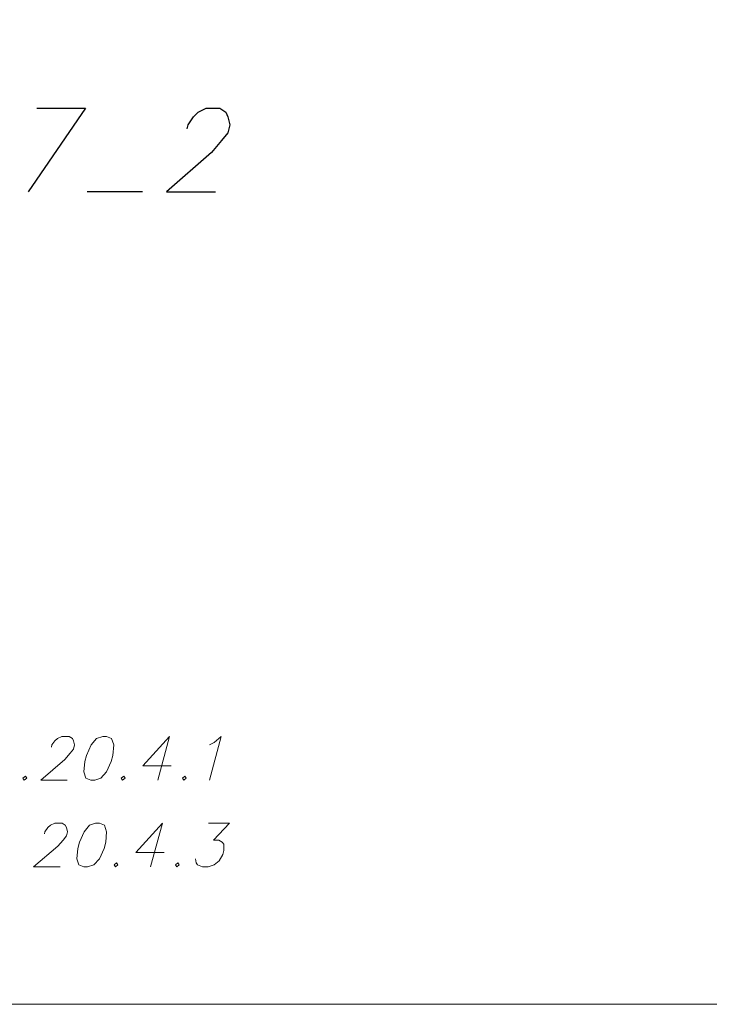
# Model space of a CAD drawing. Header units: metres. Extents: x 5555129 to 5556676, y 5635595 to 5636517.
# Tile 33 of 256: x 5555295 to 5555310, y 5636170 to 5636190. Entities that reach past the tile are written whole.
import ezdxf

# ---------------------------------------------------------------- set-up
doc = ezdxf.new("R2010")
doc.units = ezdxf.units.M
doc.header["$MEASUREMENT"] = 0
doc.layers.add('#RAMKA', color=7, linetype='Continuous', lineweight=18)

# ---------------------------------------------------------------- blocks, each defined once
blk = doc.blocks.new('*U804')
at = {"layer": '#RAMKA', "color": 7, "linetype": 'ByBlock', "lineweight": 25}
for p, q in [((5555296.746, 5636188.485), (5555295.542, 5636186.73)), ((5555295.724, 5636188.485), (5555296.746, 5636188.485))]:
    blk.add_line(p, q, dxfattribs=at)
blk = doc.blocks.new('*U832')
at = {"layer": '#RAMKA', "color": 7, "linetype": 'ByBlock', "lineweight": 18}
blk.add_line((5555298.51, 5636175.308), (5555298.264, 5636174.389), dxfattribs=at)
at = {"layer": '#RAMKA', "color": 7, "linetype": 'ByBlock', "lineweight": 18, "flags": 128}
blk.add_lwpolyline([(5555298.51, 5636175.308), (5555297.954, 5636174.693), (5555298.547, 5636174.693)], dxfattribs=at)
blk = doc.blocks.new('*U838')
at = {"layer": '#RAMKA', "color": 7, "linetype": 'ByBlock', "lineweight": 18}
blk.add_line((5555298.362, 5636173.487), (5555298.115, 5636172.568), dxfattribs=at)
at = {"layer": '#RAMKA', "color": 7, "linetype": 'ByBlock', "lineweight": 18, "flags": 128}
blk.add_lwpolyline([(5555298.362, 5636173.487), (5555297.806, 5636172.872), (5555298.399, 5636172.872)], dxfattribs=at)

msp = doc.modelspace()

# ---------------------------------------------------------------- linework, layer by layer
at = {"layer": '#RAMKA', "color": 7, "linetype": 'Continuous', "lineweight": 25}
msp.add_line((5555297.94672, 5636186.72992), (5555296.78052, 5636186.72992), dxfattribs=at)
at = {"layer": '#RAMKA', "color": 7, "linetype": 'Continuous', "lineweight": 18, "flags": 128}
for points in [[(5555132.53742, 5636373.68638), (5555132.53742, 5636169.68638), (5555411.81486, 5636169.68638), (5555411.81486, 5636373.68638), (5555132.53742, 5636373.68638)], [(5555268.81486, 5636169.68638), (5555411.81486, 5636169.68638), (5555411.81486, 5636191.38205), (5555268.81486, 5636191.38205), (5555268.81486, 5636169.68638)]]:
    msp.add_lwpolyline(points, close=True, dxfattribs=at)
at = {"layer": '#RAMKA', "color": 7, "linetype": 'Continuous', "lineweight": 25, "flags": 128}
msp.add_lwpolyline([(5555298.87921, 5636188.05646), (5555298.90142, 5636188.13936), (5555299.01798, 5636188.30518), (5555299.11606, 5636188.40201), (5555299.28253, 5636188.48492), (5555299.57105, 5636188.48492), (5555299.6931, 5636188.40201), (5555299.73928, 5636188.30518), (5555299.7791, 5636188.13936), (5555299.73467, 5636187.97355), (5555299.60599, 5636187.80773), (5555299.39509, 5636187.55901), (5555298.45163, 5636186.72992), (5555299.47357, 5636186.72992)], dxfattribs=at)
at = {"layer": '#RAMKA', "color": 7, "linetype": 'Continuous', "lineweight": 18, "flags": 128}
for points in [[(5555296.03363, 5636175.08372), (5555296.04527, 5636175.12714), (5555296.10761, 5636175.21398), (5555296.16028, 5636175.26469), (5555296.25007, 5636175.30811), (5555296.40638, 5636175.30811), (5555296.4729, 5636175.26469), (5555296.49839, 5636175.21398), (5555296.52076, 5636175.12714), (5555296.49749, 5636175.0403), (5555296.42858, 5636174.95347), (5555296.31552, 5636174.82321), (5555295.80841, 5636174.38902), (5555296.36206, 5636174.38902)], [(5555297.10987, 5636175.30811), (5555296.981, 5636175.26469), (5555296.86599, 5636175.12714), (5555296.76864, 5636174.91005), (5555296.73374, 5636174.77979), (5555296.71475, 5636174.56269), (5555296.758, 5636174.43244), (5555296.8636, 5636174.38902), (5555296.94175, 5636174.38902), (5555297.07062, 5636174.43244), (5555297.19014, 5636174.56269), (5555297.28739, 5636174.77979), (5555297.32229, 5636174.91005), (5555297.34138, 5636175.12714), (5555297.29362, 5636175.26469), (5555297.18802, 5636175.30811), (5555297.10987, 5636175.30811)], [(5555299.35392, 5636175.12714), (5555299.44566, 5636175.17786), (5555299.59779, 5636175.30811), (5555299.35152, 5636174.38902)], [(5555295.48654, 5636174.47585), (5555295.43583, 5636174.43244), (5555295.46328, 5636174.38902), (5555295.51399, 5636174.43244), (5555295.48654, 5636174.47585)], [(5555297.55118, 5636174.47585), (5555297.50047, 5636174.43244), (5555297.52791, 5636174.38902), (5555297.57862, 5636174.43244), (5555297.55118, 5636174.47585)], [(5555298.83427, 5636174.47585), (5555298.78356, 5636174.43244), (5555298.811, 5636174.38902), (5555298.86171, 5636174.43244), (5555298.83427, 5636174.47585)], [(5555295.88511, 5636173.26272), (5555295.89674, 5636173.30614), (5555295.95909, 5636173.39298), (5555296.01175, 5636173.44369), (5555296.10154, 5636173.48711), (5555296.25785, 5636173.48711), (5555296.32437, 5636173.44369), (5555296.34986, 5636173.39298), (5555296.37223, 5636173.30614), (5555296.34896, 5636173.2193), (5555296.28005, 5636173.13246), (5555296.167, 5636173.00221), (5555295.65988, 5636172.56801), (5555296.21353, 5636172.56801)], [(5555296.96134, 5636173.48711), (5555296.83248, 5636173.44369), (5555296.71747, 5636173.30614), (5555296.62012, 5636173.08904), (5555296.58521, 5636172.95879), (5555296.56622, 5636172.74169), (5555296.60947, 5636172.61143), (5555296.71507, 5636172.56801), (5555296.79323, 5636172.56801), (5555296.92209, 5636172.61143), (5555297.04161, 5636172.74169), (5555297.13886, 5636172.95879), (5555297.17376, 5636173.08904), (5555297.19286, 5636173.30614), (5555297.1451, 5636173.44369), (5555297.0395, 5636173.48711), (5555296.96134, 5636173.48711)], [(5555299.33204, 5636173.48711), (5555299.76845, 5636173.48711), (5555299.43239, 5636173.13246), (5555299.54963, 5636173.13246), (5555299.61615, 5636173.08904), (5555299.65015, 5636173.04563), (5555299.65433, 5636172.91537), (5555299.63106, 5636172.82853), (5555299.55708, 5636172.69827), (5555299.44909, 5636172.61143), (5555299.32023, 5636172.56801), (5555299.203, 5636172.56801), (5555299.0974, 5636172.61143), (5555299.06995, 5636172.65485), (5555299.05415, 5636172.74169)], [(5555297.40265, 5636172.65485), (5555297.35194, 5636172.61143), (5555297.37939, 5636172.56801), (5555297.4301, 5636172.61143), (5555297.40265, 5636172.65485)], [(5555298.68574, 5636172.65485), (5555298.63503, 5636172.61143), (5555298.66248, 5636172.56801), (5555298.71319, 5636172.61143), (5555298.68574, 5636172.65485)]]:
    msp.add_lwpolyline(points, dxfattribs=at)

# ---------------------------------------------------------------- block references
at = {"layer": '#RAMKA', "color": 7, "linetype": 'Continuous', "lineweight": 25}
msp.add_blockref('*U804', (0, 0), dxfattribs=at)
at = {"layer": '#RAMKA', "color": 7, "linetype": 'Continuous', "lineweight": 18}
for name in ['*U832', '*U838']:
    msp.add_blockref(name, (0, 0), dxfattribs=at)

doc.saveas('drawing.dxf')
